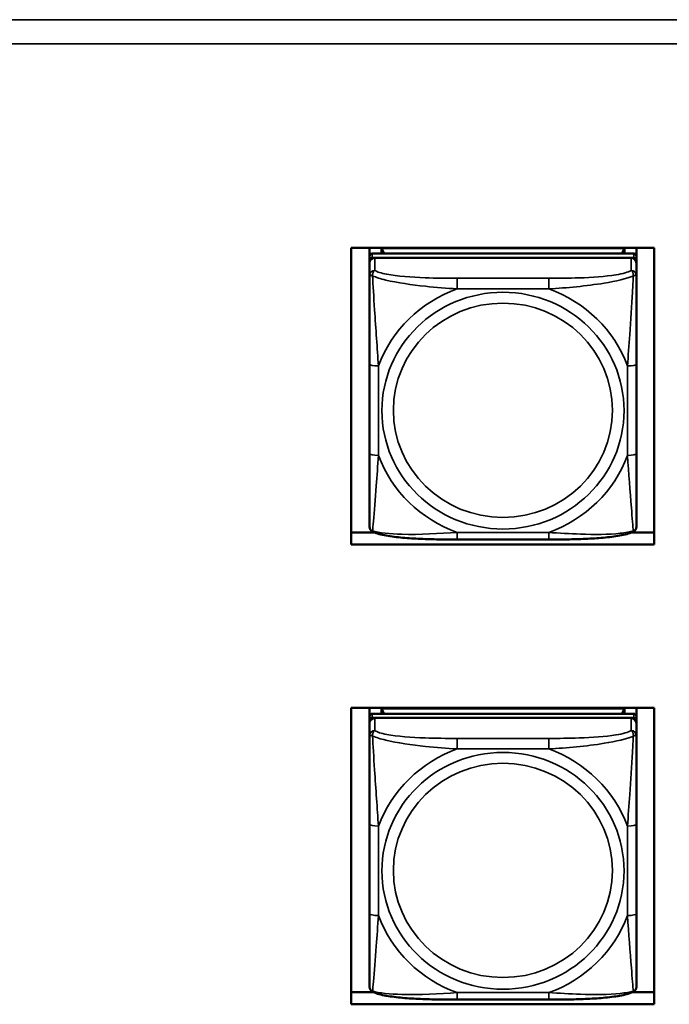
# Model space of a CAD drawing. Header units: inches. Extents: x 3.3 to 58.3, y 0.8 to 38.3.
# Tile 116 of 162: x 30.7 to 32.1, y 20.4 to 22.5. Entities that reach past the tile are written whole.
import ezdxf

# ---------------------------------------------------------------- set-up
doc = ezdxf.new("R2010")
doc.units = ezdxf.units.IN
doc.header["$MEASUREMENT"] = 0
doc.layers.add('Visible (ANSI)', color=7, linetype='Continuous', lineweight=50)
doc.layers.add('Visible Narrow (ANSI)', color=7, linetype='Continuous', lineweight=35)

msp = doc.modelspace()

# ---------------------------------------------------------------- linework, layer by layer
at = {"layer": 'Visible (ANSI)'}
for p, q in [((31.415, 21.3704), (31.415, 22.0256)), ((31.415, 22.0256), (32.0855, 22.0256)), ((31.4557, 22.0073), (31.4557, 22.0256)), ((31.4557, 22.0073), (31.4557, 21.9981)), ((32.0403, 22.0131), (31.4616, 22.0131)), ((31.4823, 22.0249), (32.0197, 22.0249)), ((31.4878, 22.0131), (31.4823, 22.0249)), ((31.4823, 22.0131), (31.4823, 22.0249)), ((32.0197, 22.0249), (32.0141, 22.0131)), ((32.0197, 22.0249), (32.0197, 22.0131)), ((32.0462, 22.0256), (32.0462, 22.0073)), ((32.0462, 21.9981), (32.0462, 22.0073)), ((32.0855, 22.0256), (32.0855, 21.3704)), ((31.4557, 21.9924), (31.4557, 21.9981)), ((31.4557, 21.9924), (31.4557, 21.9644)), ((31.4616, 22.0039), (32.0403, 22.0039)), ((32.0344, 22.0039), (31.4675, 22.0039)), ((32.0462, 21.9981), (32.0462, 21.9924)), ((32.0462, 21.9644), (32.0462, 21.9924)), ((31.4557, 21.769), (31.4557, 21.5713)), ((32.0462, 21.5713), (32.0462, 21.769)), ((31.415, 21.397), (31.4659, 21.397)), ((32.0361, 21.397), (32.0855, 21.397)), ((31.8521, 21.3812), (31.6498, 21.3812)), ((32.0855, 21.3704), (31.415, 21.3704)), ((31.415, 21.0089), (32.0855, 21.0089)), ((31.415, 20.3537), (31.415, 21.0089)), ((31.4557, 20.9902), (31.4557, 21.0089)), ((31.4823, 21.0077), (32.0197, 21.0077)), ((31.4878, 20.996), (31.4823, 21.0077)), ((31.4823, 20.996), (31.4823, 21.0077)), ((32.0197, 21.0077), (32.0141, 20.996)), ((32.0197, 21.0077), (32.0197, 20.996)), ((32.0462, 21.0089), (32.0462, 20.9902)), ((32.0855, 21.0089), (32.0855, 20.3537)), ((31.4557, 20.9902), (31.4557, 20.981)), ((32.0403, 20.996), (31.4616, 20.996)), ((31.4616, 20.9868), (32.0403, 20.9868)), ((32.0344, 20.9868), (31.4675, 20.9868)), ((32.0462, 20.981), (32.0462, 20.9902)), ((31.4557, 20.9752), (31.4557, 20.981)), ((31.4557, 20.9752), (31.4557, 20.9473)), ((32.0462, 20.981), (32.0462, 20.9752)), ((32.0462, 20.9473), (32.0462, 20.9752)), ((31.4557, 20.7518), (31.4557, 20.5542)), ((32.0462, 20.5542), (32.0462, 20.7518)), ((31.415, 20.3803), (31.4648, 20.3803)), ((32.0371, 20.3803), (32.0855, 20.3803)), ((32.0855, 20.3537), (31.415, 20.3537)), ((31.8521, 20.364), (31.6498, 20.364))]:
    msp.add_line(p, q, dxfattribs=at)
for centre, major_axis, start_param, end_param in [((31.4616, 22.0073), (-0.00591, 0), 4.712389, 6.283185), ((32.0403, 22.0073), (0.00591, 0), 0, 1.570796), ((31.4616, 21.9981), (-0.00591, 0), 4.712389, 6.283185), ((31.4675, 21.9924), (-0.0118, 0), 4.712389, 6.283185), ((32.0344, 21.9924), (0.0118, 0), 0, 1.570796), ((32.0403, 21.9981), (0.00591, 0), 0, 1.570796), ((31.4616, 20.9902), (-0.00591, 0), 4.712389, 6.283185), ((31.4616, 20.981), (-0.00591, 0), 4.712389, 6.283185), ((31.4675, 20.9752), (-0.0118, 0), 4.712389, 6.283185), ((32.0344, 20.9752), (0.0118, 0), 0, 1.570796), ((32.0403, 20.9902), (0.00591, 0), 0, 1.570796), ((32.0403, 20.981), (0.00591, 0), 0, 1.570796)]:
    msp.add_ellipse(centre, major_axis=major_axis, ratio=0.977083, start_param=start_param, end_param=end_param, dxfattribs=at)
for points, knots in [([(31.4557, 21.9644), (31.4557, 21.955), (31.4557, 21.9394), (31.4557, 21.922), (31.4557, 21.8953), (31.4557, 21.8649), (31.4557, 21.8356), (31.4557, 21.8132), (31.4557, 21.7909), (31.4557, 21.769)], [-0.7968224, -0.7968224, -0.7968224, -0.7968224, -0.6514613, -0.6514613, -0.6514613, -0.427691, -0.427691, -0.427691, -0.2569517, -0.2569517, -0.2569517, -0.2569517]), ([(32.0462, 21.769), (32.0462, 21.7921), (32.0462, 21.8157), (32.0462, 21.8394), (32.0462, 21.8705), (32.0462, 21.9029), (32.0462, 21.93), (32.0462, 21.9441), (32.0462, 21.9564), (32.0462, 21.9644)], [0.2569537, 0.2569537, 0.2569537, 0.2569537, 0.4371919, 0.4371919, 0.4371919, 0.6739428, 0.6739428, 0.6739428, 0.7963818, 0.7963818, 0.7963818, 0.7963818]), ([(31.4557, 21.5713), (31.4557, 21.5482), (31.4557, 21.525), (31.4557, 21.503), (31.4557, 21.4741), (31.4557, 21.4461), (31.4557, 21.4279), (31.4557, 21.4184), (31.4557, 21.412), (31.4557, 21.4105)], [0.2569537, 0.2569537, 0.2569537, 0.2569537, 0.4371919, 0.4371919, 0.4371919, 0.6739428, 0.6739428, 0.6739428, 0.7963818, 0.7963818, 0.7963818, 0.7963818]), ([(32.0462, 21.4105), (32.0462, 21.4122), (32.0462, 21.4211), (32.0462, 21.4334), (32.0462, 21.4525), (32.0462, 21.479), (32.0462, 21.5065), (32.0462, 21.5275), (32.0462, 21.5494), (32.0462, 21.5713)], [-0.7968224, -0.7968224, -0.7968224, -0.7968224, -0.6514613, -0.6514613, -0.6514613, -0.427691, -0.427691, -0.427691, -0.2569517, -0.2569517, -0.2569517, -0.2569517]), ([(31.4635, 21.398), (31.4624, 21.3985), (31.4614, 21.3992), (31.4594, 21.4008), (31.4586, 21.4018), (31.4573, 21.4037), (31.4568, 21.4047), (31.4562, 21.4066), (31.456, 21.4075), (31.4557, 21.4091), (31.4557, 21.4098), (31.4557, 21.4105)], [0.022735, 0.022735, 0.022735, 0.022735, 0.02884208, 0.02884208, 0.03494916, 0.03494916, 0.04105624, 0.04105624, 0.04716332, 0.04716332, 0.0532704, 0.0532704, 0.0532704, 0.0532704]), ([(31.6498, 21.3812), (31.6363, 21.3812), (31.6227, 21.3812), (31.5955, 21.3817), (31.582, 21.382), (31.5552, 21.3832), (31.5419, 21.384), (31.5162, 21.3864), (31.504, 21.3879), (31.4817, 21.3919), (31.4721, 21.3942), (31.4635, 21.398)], [0.2569517, 0.2569517, 0.2569517, 0.2569517, 0.3592769, 0.3592769, 0.461602, 0.461602, 0.5639271, 0.5639271, 0.6662522, 0.6662522, 0.7685773, 0.7685773, 0.7685773, 0.7685773]), ([(32.0384, 21.398), (32.0298, 21.3942), (32.0202, 21.3919), (31.998, 21.3879), (31.9858, 21.3864), (31.9601, 21.384), (31.9468, 21.3832), (31.92, 21.382), (31.9064, 21.3817), (31.8792, 21.3812), (31.8656, 21.3812), (31.8521, 21.3812)], [-0.7682077, -0.7682077, -0.7682077, -0.7682077, -0.6659569, -0.6659569, -0.5637061, -0.5637061, -0.4614553, -0.4614553, -0.3592045, -0.3592045, -0.2569537, -0.2569537, -0.2569537, -0.2569537]), ([(32.0384, 21.398), (32.0395, 21.3985), (32.0406, 21.3992), (32.0425, 21.4008), (32.0433, 21.4018), (32.0446, 21.4037), (32.0451, 21.4047), (32.0458, 21.4066), (32.046, 21.4075), (32.0462, 21.4091), (32.0462, 21.4098), (32.0462, 21.4105)], [0.022735, 0.022735, 0.022735, 0.022735, 0.02884208, 0.02884208, 0.03494916, 0.03494916, 0.04105624, 0.04105624, 0.04716332, 0.04716332, 0.0532704, 0.0532704, 0.0532704, 0.0532704]), ([(31.4557, 20.9473), (31.4557, 20.9378), (31.4557, 20.9222), (31.4557, 20.9049), (31.4557, 20.8782), (31.4557, 20.8478), (31.4557, 20.8184), (31.4557, 20.796), (31.4557, 20.7737), (31.4557, 20.7518)], [-0.7968224, -0.7968224, -0.7968224, -0.7968224, -0.6514613, -0.6514613, -0.6514613, -0.427691, -0.427691, -0.427691, -0.2569517, -0.2569517, -0.2569517, -0.2569517]), ([(32.0462, 20.7518), (32.0462, 20.7749), (32.0462, 20.7986), (32.0462, 20.8222), (32.0462, 20.8533), (32.0462, 20.8857), (32.0462, 20.9129), (32.0462, 20.927), (32.0462, 20.9393), (32.0462, 20.9473)], [0.2569537, 0.2569537, 0.2569537, 0.2569537, 0.4371919, 0.4371919, 0.4371919, 0.6739428, 0.6739428, 0.6739428, 0.7963818, 0.7963818, 0.7963818, 0.7963818]), ([(31.4557, 20.5542), (31.4557, 20.5311), (31.4557, 20.5078), (31.4557, 20.4858), (31.4557, 20.4569), (31.4557, 20.429), (31.4557, 20.4107), (31.4557, 20.4013), (31.4557, 20.3948), (31.4557, 20.3934)], [0.2569537, 0.2569537, 0.2569537, 0.2569537, 0.4371919, 0.4371919, 0.4371919, 0.6739428, 0.6739428, 0.6739428, 0.7963818, 0.7963818, 0.7963818, 0.7963818]), ([(32.0462, 20.3934), (32.0462, 20.3951), (32.0462, 20.4039), (32.0462, 20.4163), (32.0462, 20.4354), (32.0462, 20.4619), (32.0462, 20.4894), (32.0462, 20.5103), (32.0462, 20.5323), (32.0462, 20.5542)], [-0.7968224, -0.7968224, -0.7968224, -0.7968224, -0.6514613, -0.6514613, -0.6514613, -0.427691, -0.427691, -0.427691, -0.2569517, -0.2569517, -0.2569517, -0.2569517]), ([(31.4635, 20.3809), (31.4624, 20.3814), (31.4614, 20.382), (31.4594, 20.3837), (31.4586, 20.3846), (31.4573, 20.3866), (31.4568, 20.3876), (31.4562, 20.3895), (31.456, 20.3903), (31.4557, 20.392), (31.4557, 20.3927), (31.4557, 20.3934)], [0.022735, 0.022735, 0.022735, 0.022735, 0.02884208, 0.02884208, 0.03494916, 0.03494916, 0.04105624, 0.04105624, 0.04716332, 0.04716332, 0.0532704, 0.0532704, 0.0532704, 0.0532704]), ([(31.6498, 20.364), (31.6363, 20.364), (31.6227, 20.3641), (31.5955, 20.3645), (31.582, 20.3649), (31.5552, 20.366), (31.5419, 20.3669), (31.5162, 20.3692), (31.504, 20.3707), (31.4817, 20.3747), (31.4721, 20.377), (31.4635, 20.3809)], [0.2569517, 0.2569517, 0.2569517, 0.2569517, 0.3592769, 0.3592769, 0.461602, 0.461602, 0.5639271, 0.5639271, 0.6662522, 0.6662522, 0.7685773, 0.7685773, 0.7685773, 0.7685773]), ([(32.0384, 20.3809), (32.0298, 20.377), (32.0202, 20.3747), (31.998, 20.3707), (31.9858, 20.3692), (31.9601, 20.3669), (31.9468, 20.366), (31.92, 20.3649), (31.9064, 20.3645), (31.8792, 20.3641), (31.8656, 20.364), (31.8521, 20.364)], [-0.7682077, -0.7682077, -0.7682077, -0.7682077, -0.6659569, -0.6659569, -0.5637061, -0.5637061, -0.4614553, -0.4614553, -0.3592045, -0.3592045, -0.2569537, -0.2569537, -0.2569537, -0.2569537]), ([(32.0384, 20.3809), (32.0395, 20.3814), (32.0406, 20.382), (32.0425, 20.3837), (32.0433, 20.3846), (32.0446, 20.3866), (32.0451, 20.3876), (32.0458, 20.3895), (32.046, 20.3903), (32.0462, 20.392), (32.0462, 20.3927), (32.0462, 20.3934)], [0.022735, 0.022735, 0.022735, 0.022735, 0.02884208, 0.02884208, 0.03494916, 0.03494916, 0.04105624, 0.04105624, 0.04716332, 0.04716332, 0.0532704, 0.0532704, 0.0532704, 0.0532704])]:
    msp.add_open_spline(points, degree=3, knots=knots, dxfattribs=at)
at = {"layer": 'Visible Narrow (ANSI)'}
for p, q in [((21.1391, 22.5303), (42.8391, 22.5303)), ((42.8391, 22.477), (21.1391, 22.477)), ((31.4616, 22.0039), (31.4616, 22.0131)), ((32.0403, 22.0131), (32.0403, 22.0039)), ((31.4675, 21.976), (31.4675, 22.0039)), ((32.0344, 22.0039), (32.0344, 21.976)), ((31.6498, 21.9587), (31.6498, 21.9352)), ((31.8521, 21.9587), (31.6498, 21.9587)), ((31.8521, 21.9587), (31.8521, 21.9352)), ((31.6498, 21.9352), (31.8521, 21.9352)), ((31.4754, 21.5671), (31.4754, 21.7648)), ((32.0266, 21.7648), (32.0266, 21.5671)), ((31.8521, 21.3967), (31.6498, 21.3967)), ((31.6498, 21.3812), (31.6498, 21.3967)), ((31.8521, 21.3812), (31.8521, 21.3967)), ((31.4616, 20.9868), (31.4616, 20.996)), ((31.4675, 20.9588), (31.4675, 20.9868)), ((32.0344, 20.9868), (32.0344, 20.9588)), ((32.0403, 20.996), (32.0403, 20.9868)), ((31.6498, 20.9415), (31.6498, 20.9181)), ((31.8521, 20.9415), (31.6498, 20.9415)), ((31.8521, 20.9415), (31.8521, 20.9181)), ((31.6498, 20.9181), (31.8521, 20.9181)), ((31.4754, 20.55), (31.4754, 20.7476)), ((32.0266, 20.7476), (32.0266, 20.55)), ((31.8521, 20.3795), (31.6498, 20.3795)), ((31.6498, 20.364), (31.6498, 20.3795)), ((31.8521, 20.364), (31.8521, 20.3795))]:
    msp.add_line(p, q, dxfattribs=at)
for centre, major_axis, ratio, start_param, end_param in [((31.4675, 21.9644), (-0.0118, 0), 0.977083, 4.712389, 6.283185), ((32.0344, 21.9644), (0.0118, 0), 0.977083, 0, 1.570796), ((31.751, 21.666), (-0.2936, 0), 0.977083, 5.064156, 5.931419), ((31.751, 21.666), (0.2936, 0), 0.977083, 0.351767, 1.21903), ((31.4754, 21.769), (-0.0197, 0), 0.21286, 0, 1.570796), ((32.0266, 21.769), (0.0197, 0), 0.21286, 4.712389, 6.283185), ((31.4754, 21.5713), (-0.0197, 0), 0.21286, 0, 1.570796), ((32.0266, 21.5713), (0.0197, 0), 0.21286, 4.712389, 6.283185), ((31.751, 21.666), (-0.2936, 0), 0.977083, 0.351767, 1.21903), ((31.751, 21.666), (0.2936, 0), 0.977083, 5.064156, 5.931419), ((31.4675, 20.9473), (-0.0118, 0), 0.977083, 4.712389, 6.283185), ((32.0344, 20.9473), (0.0118, 0), 0.977083, 0, 1.570796), ((31.751, 20.6488), (-0.2936, 0), 0.977083, 5.064156, 5.931419), ((31.751, 20.6488), (0.2936, 0), 0.977083, 0.351767, 1.21903), ((31.4754, 20.7518), (-0.0197, 0), 0.21286, 0, 1.570796), ((32.0266, 20.7518), (0.0197, 0), 0.21286, 4.712389, 6.283185), ((31.4754, 20.5542), (-0.0197, 0), 0.21286, 0, 1.570796), ((31.751, 20.6488), (-0.2936, 0), 0.977083, 0.351767, 1.21903), ((31.751, 20.6488), (0.2936, 0), 0.977083, 5.064156, 5.931419), ((32.0266, 20.5542), (0.0197, 0), 0.21286, 4.712389, 6.283185)]:
    msp.add_ellipse(centre, major_axis=major_axis, ratio=ratio, start_param=start_param, end_param=end_param, dxfattribs=at)
for centre, major_axis in [((31.751, 21.666), (-0.2678, 0)), ((31.751, 21.6668), (-0.2424, 0)), ((31.751, 20.6488), (-0.2678, 0)), ((31.751, 20.6497), (-0.2424, 0))]:
    msp.add_ellipse(centre, major_axis=major_axis, ratio=0.977083, dxfattribs=at)
for points, knots in [([(31.4557, 21.9644), (31.4557, 21.9647), (31.4558, 21.9648), (31.456, 21.9651), (31.4562, 21.9652), (31.4566, 21.9653), (31.4567, 21.9653), (31.4571, 21.9654), (31.4572, 21.9654), (31.4576, 21.9653), (31.4579, 21.9653), (31.4588, 21.9651), (31.4595, 21.965), (31.461, 21.9645), (31.4617, 21.9643), (31.4626, 21.9639)], [-0.0532704, -0.0532704, -0.0532704, -0.0532704, -0.04377373, -0.04377373, -0.03521335, -0.03521335, -0.02986312, -0.02986312, -0.02651922, -0.02651922, -0.01983142, -0.01983142, -0.00913095, -0.00913095, 0.00023197, 0.00023197, 0.00023197, 0.00023197]), ([(31.4626, 21.9639), (31.4625, 21.9651), (31.4626, 21.9661), (31.4628, 21.9682), (31.463, 21.9692), (31.4635, 21.9707), (31.4637, 21.9712), (31.464, 21.972), (31.4641, 21.9722), (31.4644, 21.9728), (31.4646, 21.9732), (31.4652, 21.974), (31.4656, 21.9745), (31.4665, 21.9753), (31.467, 21.9757), (31.4675, 21.976)], [-0.00023197, -0.00023197, -0.00023197, -0.00023197, 0.00913095, 0.00913095, 0.01983142, 0.01983142, 0.02651922, 0.02651922, 0.02986312, 0.02986312, 0.03521335, 0.03521335, 0.04377373, 0.04377373, 0.0532704, 0.0532704, 0.0532704, 0.0532704]), ([(31.4626, 21.9639), (31.4702, 21.9607), (31.4802, 21.9575), (31.5173, 21.9487), (31.549, 21.9442), (31.6032, 21.9384), (31.6265, 21.9365), (31.6498, 21.9352)], [-0.7478145, -0.7478145, -0.7478145, -0.7478145, -0.6493253, -0.6493253, -0.427691, -0.427691, -0.2569537, -0.2569537, -0.2569537, -0.2569537]), ([(31.4754, 21.7648), (31.473, 21.8043), (31.4697, 21.8463), (31.4651, 21.9167), (31.4635, 21.9444), (31.4626, 21.9639)], [0.2569517, 0.2569517, 0.2569517, 0.2569517, 0.5559983, 0.5559983, 0.7482818, 0.7482818, 0.7482818, 0.7482818]), ([(31.6498, 21.9587), (31.6262, 21.9587), (31.6022, 21.9588), (31.5788, 21.9597), (31.5481, 21.9608), (31.5173, 21.963), (31.494, 21.9675), (31.482, 21.9698), (31.4724, 21.9727), (31.4675, 21.976)], [0.2569537, 0.2569537, 0.2569537, 0.2569537, 0.4371919, 0.4371919, 0.4371919, 0.6739428, 0.6739428, 0.6739428, 0.7963818, 0.7963818, 0.7963818, 0.7963818]), ([(32.0344, 21.976), (32.0287, 21.9721), (32.0162, 21.9687), (32.001, 21.9662), (31.9776, 21.9624), (31.9484, 21.9605), (31.9194, 21.9596), (31.8972, 21.9588), (31.8745, 21.9587), (31.8521, 21.9587)], [-0.7968224, -0.7968224, -0.7968224, -0.7968224, -0.6514613, -0.6514613, -0.6514613, -0.427691, -0.427691, -0.427691, -0.2569517, -0.2569517, -0.2569517, -0.2569517]), ([(31.8521, 21.9352), (31.8926, 21.9375), (31.935, 21.9414), (32.0006, 21.9521), (32.025, 21.9576), (32.0394, 21.9639)], [0.2569517, 0.2569517, 0.2569517, 0.2569517, 0.5559983, 0.5559983, 0.7482818, 0.7482818, 0.7482818, 0.7482818]), ([(32.0394, 21.9639), (32.0389, 21.9537), (32.0383, 21.9414), (32.0358, 21.8988), (32.0335, 21.8655), (32.0296, 21.8105), (32.028, 21.7875), (32.0266, 21.7648)], [-0.7478145, -0.7478145, -0.7478145, -0.7478145, -0.6493253, -0.6493253, -0.427691, -0.427691, -0.2569537, -0.2569537, -0.2569537, -0.2569537]), ([(32.0344, 21.976), (32.035, 21.9757), (32.0355, 21.9753), (32.0364, 21.9745), (32.0367, 21.974), (32.0373, 21.9732), (32.0375, 21.9728), (32.0378, 21.9722), (32.038, 21.972), (32.0383, 21.9712), (32.0385, 21.9707), (32.0389, 21.9692), (32.0391, 21.9682), (32.0394, 21.9661), (32.0394, 21.9651), (32.0394, 21.9639)], [-0.0532704, -0.0532704, -0.0532704, -0.0532704, -0.04377373, -0.04377373, -0.03521335, -0.03521335, -0.02986312, -0.02986312, -0.02651922, -0.02651922, -0.01983142, -0.01983142, -0.00913095, -0.00913095, 0.00023197, 0.00023197, 0.00023197, 0.00023197]), ([(32.0394, 21.9639), (32.0402, 21.9643), (32.041, 21.9645), (32.0424, 21.965), (32.0431, 21.9651), (32.044, 21.9653), (32.0443, 21.9653), (32.0448, 21.9654), (32.0449, 21.9654), (32.0452, 21.9653), (32.0454, 21.9653), (32.0457, 21.9652), (32.0459, 21.9651), (32.0462, 21.9648), (32.0462, 21.9647), (32.0462, 21.9644)], [-0.00023197, -0.00023197, -0.00023197, -0.00023197, 0.00913095, 0.00913095, 0.01983142, 0.01983142, 0.02651922, 0.02651922, 0.02986312, 0.02986312, 0.03521335, 0.03521335, 0.04377373, 0.04377373, 0.0532704, 0.0532704, 0.0532704, 0.0532704]), ([(31.4626, 21.4003), (31.463, 21.405), (31.4637, 21.4123), (31.4662, 21.4421), (31.4684, 21.4708), (31.4723, 21.5218), (31.474, 21.5442), (31.4754, 21.5671)], [-0.7478145, -0.7478145, -0.7478145, -0.7478145, -0.6493253, -0.6493253, -0.427691, -0.427691, -0.2569537, -0.2569537, -0.2569537, -0.2569537]), ([(32.0266, 21.5671), (32.029, 21.5275), (32.0323, 21.4867), (32.0369, 21.4288), (32.0385, 21.4089), (32.0394, 21.4003)], [0.2569517, 0.2569517, 0.2569517, 0.2569517, 0.5559983, 0.5559983, 0.7482818, 0.7482818, 0.7482818, 0.7482818]), ([(31.4626, 21.4003), (31.4617, 21.4006), (31.461, 21.401), (31.4595, 21.4019), (31.4588, 21.4024), (31.4579, 21.4034), (31.4576, 21.4039), (31.4572, 21.4045), (31.4571, 21.4048), (31.4567, 21.4054), (31.4566, 21.4057), (31.4562, 21.4068), (31.456, 21.4074), (31.4558, 21.4089), (31.4557, 21.4097), (31.4557, 21.4105)], [-0.00023197, -0.00023197, -0.00023197, -0.00023197, 0.00913095, 0.00913095, 0.01983142, 0.01983142, 0.02651922, 0.02651922, 0.02986312, 0.02986312, 0.03521335, 0.03521335, 0.04377373, 0.04377373, 0.0532704, 0.0532704, 0.0532704, 0.0532704]), ([(31.4635, 21.398), (31.4634, 21.3981), (31.4634, 21.3981), (31.463, 21.3984), (31.4628, 21.3986), (31.4626, 21.3994), (31.4625, 21.3998), (31.4626, 21.4003)], [-0.022735, -0.022735, -0.022735, -0.022735, -0.01983142, -0.01983142, -0.00913095, -0.00913095, 0.00023197, 0.00023197, 0.00023197, 0.00023197]), ([(31.6498, 21.3967), (31.6093, 21.3943), (31.567, 21.3917), (31.5013, 21.3934), (31.4769, 21.3957), (31.4626, 21.4003)], [0.2569517, 0.2569517, 0.2569517, 0.2569517, 0.5559983, 0.5559983, 0.7482818, 0.7482818, 0.7482818, 0.7482818]), ([(32.0394, 21.4003), (32.0317, 21.398), (32.0217, 21.3961), (31.9847, 21.3921), (31.953, 21.3921), (31.8987, 21.3939), (31.8755, 21.3952), (31.8521, 21.3967)], [-0.7478145, -0.7478145, -0.7478145, -0.7478145, -0.6493253, -0.6493253, -0.427691, -0.427691, -0.2569537, -0.2569537, -0.2569537, -0.2569537]), ([(32.0394, 21.4003), (32.0394, 21.3998), (32.0394, 21.3994), (32.0391, 21.3986), (32.0389, 21.3984), (32.0386, 21.3981), (32.0385, 21.3981), (32.0384, 21.398)], [-0.00023197, -0.00023197, -0.00023197, -0.00023197, 0.00913095, 0.00913095, 0.01983142, 0.01983142, 0.022735, 0.022735, 0.022735, 0.022735]), ([(32.0462, 21.4105), (32.0462, 21.4097), (32.0462, 21.4089), (32.0459, 21.4074), (32.0457, 21.4068), (32.0454, 21.4057), (32.0452, 21.4054), (32.0449, 21.4048), (32.0448, 21.4045), (32.0443, 21.4039), (32.044, 21.4034), (32.0431, 21.4024), (32.0424, 21.4019), (32.041, 21.401), (32.0402, 21.4006), (32.0394, 21.4003)], [-0.0532704, -0.0532704, -0.0532704, -0.0532704, -0.04377373, -0.04377373, -0.03521335, -0.03521335, -0.02986312, -0.02986312, -0.02651922, -0.02651922, -0.01983142, -0.01983142, -0.00913095, -0.00913095, 0.00023197, 0.00023197, 0.00023197, 0.00023197]), ([(31.4557, 20.9473), (31.4557, 20.9475), (31.4558, 20.9477), (31.456, 20.948), (31.4562, 20.9481), (31.4566, 20.9482), (31.4567, 20.9482), (31.4571, 20.9482), (31.4572, 20.9482), (31.4576, 20.9482), (31.4579, 20.9482), (31.4588, 20.948), (31.4595, 20.9478), (31.461, 20.9474), (31.4617, 20.9471), (31.4626, 20.9468)], [-0.0532704, -0.0532704, -0.0532704, -0.0532704, -0.04377373, -0.04377373, -0.03521335, -0.03521335, -0.02986312, -0.02986312, -0.02651922, -0.02651922, -0.01983142, -0.01983142, -0.00913095, -0.00913095, 0.00023197, 0.00023197, 0.00023197, 0.00023197]), ([(31.4626, 20.9468), (31.4625, 20.9479), (31.4626, 20.949), (31.4628, 20.9511), (31.463, 20.9521), (31.4635, 20.9536), (31.4637, 20.9541), (31.464, 20.9548), (31.4641, 20.9551), (31.4644, 20.9557), (31.4646, 20.956), (31.4652, 20.9569), (31.4656, 20.9573), (31.4665, 20.9582), (31.467, 20.9585), (31.4675, 20.9588)], [-0.00023197, -0.00023197, -0.00023197, -0.00023197, 0.00913095, 0.00913095, 0.01983142, 0.01983142, 0.02651922, 0.02651922, 0.02986312, 0.02986312, 0.03521335, 0.03521335, 0.04377373, 0.04377373, 0.0532704, 0.0532704, 0.0532704, 0.0532704]), ([(31.4626, 20.9468), (31.4702, 20.9436), (31.4802, 20.9404), (31.5173, 20.9316), (31.549, 20.9271), (31.6032, 20.9213), (31.6265, 20.9194), (31.6498, 20.9181)], [-0.7478145, -0.7478145, -0.7478145, -0.7478145, -0.6493253, -0.6493253, -0.427691, -0.427691, -0.2569537, -0.2569537, -0.2569537, -0.2569537]), ([(31.4754, 20.7476), (31.473, 20.7872), (31.4697, 20.8292), (31.4651, 20.8995), (31.4635, 20.9273), (31.4626, 20.9468)], [0.2569517, 0.2569517, 0.2569517, 0.2569517, 0.5559983, 0.5559983, 0.7482818, 0.7482818, 0.7482818, 0.7482818]), ([(31.6498, 20.9415), (31.6262, 20.9415), (31.6022, 20.9417), (31.5788, 20.9425), (31.5481, 20.9436), (31.5173, 20.9459), (31.494, 20.9503), (31.482, 20.9526), (31.4724, 20.9555), (31.4675, 20.9588)], [0.2569537, 0.2569537, 0.2569537, 0.2569537, 0.4371919, 0.4371919, 0.4371919, 0.6739428, 0.6739428, 0.6739428, 0.7963818, 0.7963818, 0.7963818, 0.7963818]), ([(32.0344, 20.9588), (32.0287, 20.955), (32.0162, 20.9516), (32.001, 20.9491), (31.9776, 20.9453), (31.9484, 20.9434), (31.9194, 20.9424), (31.8972, 20.9417), (31.8745, 20.9415), (31.8521, 20.9415)], [-0.7968224, -0.7968224, -0.7968224, -0.7968224, -0.6514613, -0.6514613, -0.6514613, -0.427691, -0.427691, -0.427691, -0.2569517, -0.2569517, -0.2569517, -0.2569517]), ([(31.8521, 20.9181), (31.8926, 20.9204), (31.935, 20.9242), (32.0006, 20.9349), (32.025, 20.9404), (32.0394, 20.9468)], [0.2569517, 0.2569517, 0.2569517, 0.2569517, 0.5559983, 0.5559983, 0.7482818, 0.7482818, 0.7482818, 0.7482818]), ([(32.0394, 20.9468), (32.0389, 20.9366), (32.0383, 20.9243), (32.0358, 20.8816), (32.0335, 20.8484), (32.0296, 20.7934), (32.028, 20.7704), (32.0266, 20.7476)], [-0.7478145, -0.7478145, -0.7478145, -0.7478145, -0.6493253, -0.6493253, -0.427691, -0.427691, -0.2569537, -0.2569537, -0.2569537, -0.2569537]), ([(32.0344, 20.9588), (32.035, 20.9585), (32.0355, 20.9582), (32.0364, 20.9573), (32.0367, 20.9569), (32.0373, 20.956), (32.0375, 20.9557), (32.0378, 20.9551), (32.038, 20.9548), (32.0383, 20.9541), (32.0385, 20.9536), (32.0389, 20.9521), (32.0391, 20.9511), (32.0394, 20.949), (32.0394, 20.9479), (32.0394, 20.9468)], [-0.0532704, -0.0532704, -0.0532704, -0.0532704, -0.04377373, -0.04377373, -0.03521335, -0.03521335, -0.02986312, -0.02986312, -0.02651922, -0.02651922, -0.01983142, -0.01983142, -0.00913095, -0.00913095, 0.00023197, 0.00023197, 0.00023197, 0.00023197]), ([(32.0394, 20.9468), (32.0402, 20.9471), (32.041, 20.9474), (32.0424, 20.9478), (32.0431, 20.948), (32.044, 20.9482), (32.0443, 20.9482), (32.0448, 20.9482), (32.0449, 20.9482), (32.0452, 20.9482), (32.0454, 20.9482), (32.0457, 20.9481), (32.0459, 20.948), (32.0462, 20.9477), (32.0462, 20.9475), (32.0462, 20.9473)], [-0.00023197, -0.00023197, -0.00023197, -0.00023197, 0.00913095, 0.00913095, 0.01983142, 0.01983142, 0.02651922, 0.02651922, 0.02986312, 0.02986312, 0.03521335, 0.03521335, 0.04377373, 0.04377373, 0.0532704, 0.0532704, 0.0532704, 0.0532704]), ([(31.4626, 20.3832), (31.463, 20.3879), (31.4637, 20.3951), (31.4662, 20.4249), (31.4684, 20.4536), (31.4723, 20.5047), (31.474, 20.5271), (31.4754, 20.55)], [-0.7478145, -0.7478145, -0.7478145, -0.7478145, -0.6493253, -0.6493253, -0.427691, -0.427691, -0.2569537, -0.2569537, -0.2569537, -0.2569537]), ([(32.0266, 20.55), (32.029, 20.5104), (32.0323, 20.4696), (32.0369, 20.4117), (32.0385, 20.3917), (32.0394, 20.3832)], [0.2569517, 0.2569517, 0.2569517, 0.2569517, 0.5559983, 0.5559983, 0.7482818, 0.7482818, 0.7482818, 0.7482818]), ([(31.4626, 20.3832), (31.4617, 20.3835), (31.461, 20.3838), (31.4595, 20.3847), (31.4588, 20.3853), (31.4579, 20.3863), (31.4576, 20.3867), (31.4572, 20.3874), (31.4571, 20.3876), (31.4567, 20.3882), (31.4566, 20.3886), (31.4562, 20.3896), (31.456, 20.3903), (31.4558, 20.3917), (31.4557, 20.3925), (31.4557, 20.3934)], [-0.00023197, -0.00023197, -0.00023197, -0.00023197, 0.00913095, 0.00913095, 0.01983142, 0.01983142, 0.02651922, 0.02651922, 0.02986312, 0.02986312, 0.03521335, 0.03521335, 0.04377373, 0.04377373, 0.0532704, 0.0532704, 0.0532704, 0.0532704]), ([(31.4635, 20.3809), (31.4634, 20.3809), (31.4634, 20.381), (31.463, 20.3812), (31.4628, 20.3815), (31.4626, 20.3822), (31.4625, 20.3827), (31.4626, 20.3832)], [-0.022735, -0.022735, -0.022735, -0.022735, -0.01983142, -0.01983142, -0.00913095, -0.00913095, 0.00023197, 0.00023197, 0.00023197, 0.00023197]), ([(31.6498, 20.3795), (31.6093, 20.3772), (31.567, 20.3745), (31.5013, 20.3762), (31.4769, 20.3786), (31.4626, 20.3832)], [0.2569517, 0.2569517, 0.2569517, 0.2569517, 0.5559983, 0.5559983, 0.7482818, 0.7482818, 0.7482818, 0.7482818]), ([(32.0394, 20.3832), (32.0317, 20.3809), (32.0217, 20.379), (31.9847, 20.375), (31.953, 20.3749), (31.8987, 20.3768), (31.8755, 20.3781), (31.8521, 20.3795)], [-0.7478145, -0.7478145, -0.7478145, -0.7478145, -0.6493253, -0.6493253, -0.427691, -0.427691, -0.2569537, -0.2569537, -0.2569537, -0.2569537]), ([(32.0394, 20.3832), (32.0394, 20.3827), (32.0394, 20.3822), (32.0391, 20.3815), (32.0389, 20.3812), (32.0386, 20.381), (32.0385, 20.3809), (32.0384, 20.3809)], [-0.00023197, -0.00023197, -0.00023197, -0.00023197, 0.00913095, 0.00913095, 0.01983142, 0.01983142, 0.022735, 0.022735, 0.022735, 0.022735]), ([(32.0462, 20.3934), (32.0462, 20.3925), (32.0462, 20.3917), (32.0459, 20.3903), (32.0457, 20.3896), (32.0454, 20.3886), (32.0452, 20.3882), (32.0449, 20.3876), (32.0448, 20.3874), (32.0443, 20.3867), (32.044, 20.3863), (32.0431, 20.3853), (32.0424, 20.3847), (32.041, 20.3838), (32.0402, 20.3835), (32.0394, 20.3832)], [-0.0532704, -0.0532704, -0.0532704, -0.0532704, -0.04377373, -0.04377373, -0.03521335, -0.03521335, -0.02986312, -0.02986312, -0.02651922, -0.02651922, -0.01983142, -0.01983142, -0.00913095, -0.00913095, 0.00023197, 0.00023197, 0.00023197, 0.00023197])]:
    msp.add_open_spline(points, degree=3, knots=knots, dxfattribs=at)

doc.saveas('drawing.dxf')
